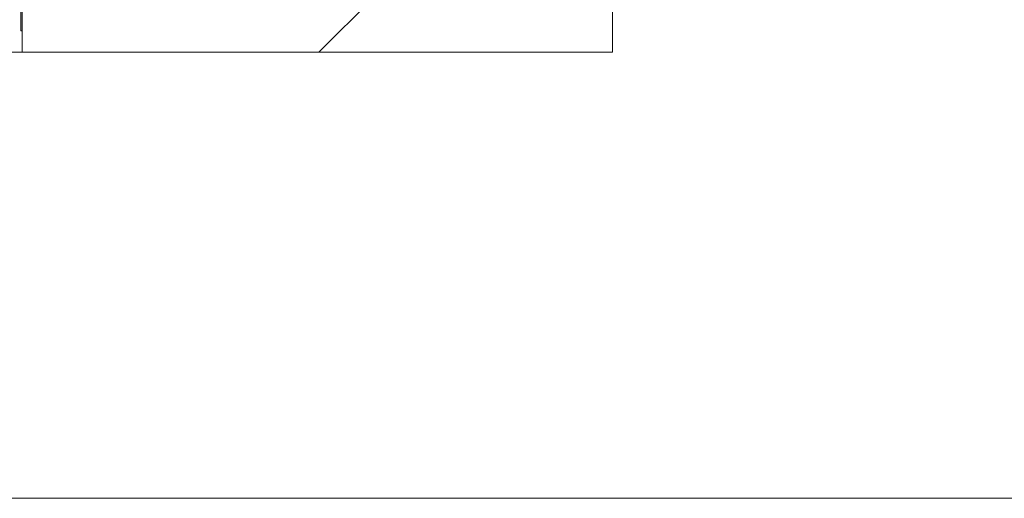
# Model space of a CAD drawing. Extents: x -720 to 300, y 62 to 1162.
# Tile 219 of 256: x 241.14 to 245.31, y 760.42 to 762.44. Entities that reach past the tile are written whole.
import ezdxf
from ezdxf.lldxf.tags import DXFTag

# ---------------------------------------------------------------- set-up
doc = ezdxf.new("R2010")
doc.units = 0
doc.layers.get('0').update_dxf_attribs({"lineweight": 13})
doc.layers.add('E_Detail_Linie_Text_Bem', color=7, linetype='Continuous', lineweight=13)
for name, color, linetype, lineweight, true_color in [('E_Detail_Wandschraffur', 7, 'Continuous', 5, 0xc0c0c0), ('E_Leerrohr 25-A06G93Y08I', 7, 'Continuous', 9, 0xff8000), ('E_Leerrohr 25-Shading', 7, 'Continuous', 9, 0xff8000)]:
    doc.layers.add(name, color=color, linetype=linetype, lineweight=lineweight, true_color=true_color)
tags = doc.linetypes.add('fein_strichliert-A06G93Y38I', pattern=[4, 1, -2, 1]).pattern_tags.tags
tags[8:9] = [DXFTag(74, 4), DXFTag(75, 0), DXFTag(340, '0'), DXFTag(46, 0.0), DXFTag(50, 0.0), DXFTag(44, 0.0), DXFTag(45, 0.0)]
tags[6:7] = [DXFTag(74, 4), DXFTag(75, 0), DXFTag(340, '0'), DXFTag(46, 0.0), DXFTag(50, 0.0), DXFTag(44, 0.0), DXFTag(45, 0.0)]
tags[4:5] = [DXFTag(74, 4), DXFTag(75, 0), DXFTag(340, '0'), DXFTag(46, 0.0), DXFTag(50, 0.0), DXFTag(44, 0.0), DXFTag(45, 0.0)]

# ---------------------------------------------------------------- blocks, each defined once
blk = doc.blocks.new('Shading-A06G93SL8I', base_point=(241.4847, 762.55))
at = {"layer": 'E_Leerrohr 25-Shading', "color": 31, "true_color": 0xecb67f}
blk.add_solid([(241.1519, 762.3967), (241.1519, 762.5867), (241.1459, 762.3967), (241.1459, 762.5867)], dxfattribs=at)
blk.add_solid([(241.1519, 762.3967), (241.1519, 762.5867), (241.1459, 762.3967), (241.1459, 762.5867)], dxfattribs=at)
blk.add_solid([(241.1519, 762.3967), (241.1519, 762.5867), (241.1459, 762.3967), (241.1459, 762.5867)], dxfattribs=at)
blk.add_solid([(241.1519, 762.3967), (241.1519, 762.5867), (241.1459, 762.3967), (241.1459, 762.5867)], dxfattribs=at)
blk.add_solid([(241.1519, 762.3967), (241.1519, 762.5867), (241.1459, 762.3967), (241.1459, 762.5867)], dxfattribs=at)
blk = doc.blocks.new('Referenz-A06G93Y48I')
at = {"layer": 'E_Detail_Linie_Text_Bem', "linetype": 'Continuous', "ltscale": 0.13}
for p, q in [((243.6519, 802.3064), (243.6519, 762.3064)), ((241.1519, 762.3064), (241.1519, 790.3064)), ((199.0513, 762.3064), (242.4019, 762.3064)), ((243.6519, 762.3064), (241.1519, 762.3064))]:
    blk.add_line(p, q, dxfattribs=at)
at = {"layer": 'E_Detail_Linie_Text_Bem', "linetype": 'fein_strichliert-A06G93Y38I', "ltscale": 0.65}
blk.add_line((191.0353, 760.417), (250.7784, 760.417), dxfattribs=at)
at = {"layer": 'E_Detail_Wandschraffur', "linetype": 'ByBlock', "ltscale": 0.13}
blk.add_line((242.4083, 762.3064), (243.6519, 763.5501), dxfattribs=at)
at = {"layer": 'E_Leerrohr 25-A06G93Y08I', "linetype": 'Continuous', "ltscale": 0.13}
for p, q in [((241.1459, 762.3966), (241.1459, 762.5079)), ((241.1459, 762.3966), (241.1459, 762.5079)), ((241.1459, 762.3966), (241.1459, 762.5079)), ((241.1459, 762.3966), (241.1459, 762.5079)), ((241.1459, 762.3966), (241.1459, 762.5079)), ((241.1519, 762.3966), (241.1519, 762.5079)), ((241.1519, 762.3966), (241.1519, 762.5079)), ((241.1519, 762.3966), (241.1519, 762.5079)), ((241.1519, 762.3966), (241.1519, 762.5079)), ((241.1519, 762.3966), (241.1519, 762.5079)), ((241.1459, 762.3966), (241.1519, 762.3966)), ((241.1459, 762.3966), (241.1519, 762.3966)), ((241.1459, 762.3966), (241.1519, 762.3966)), ((241.1459, 762.3966), (241.1519, 762.3966)), ((241.1459, 762.3966), (241.1519, 762.3966))]:
    blk.add_line(p, q, dxfattribs=at)

msp = doc.modelspace()

# ---------------------------------------------------------------- block references
at = {"color": 8, "lineweight": 25, "ltscale": 0.25, "true_color": 0x808080}
msp.add_blockref('Referenz-A06G93Y48I', (0, 0), dxfattribs=at)
msp.add_blockref('Shading-A06G93SL8I', (241.4847, 762.55))

doc.saveas('drawing.dxf')
